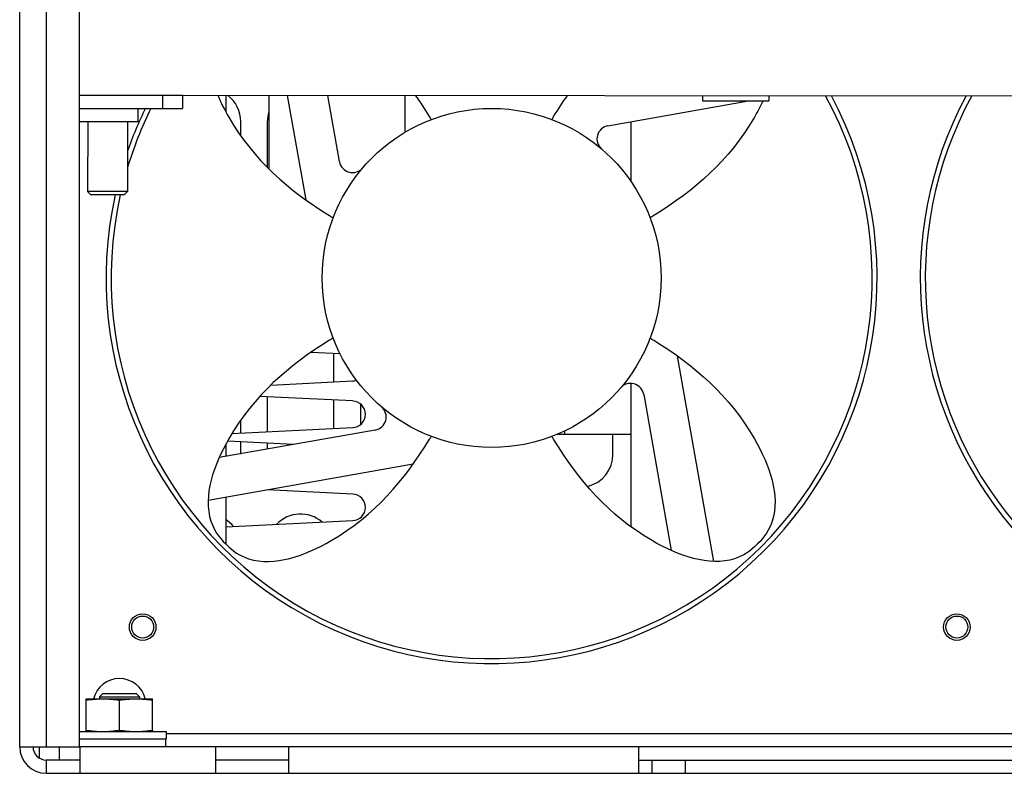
# Model space of a CAD drawing. Header units: millimetres. Extents: x 0 to 1980, y 0 to 1400.
# Tile 1 of 28: x 586 to 735, y 574 to 687. Entities that reach past the tile are written whole.
import ezdxf

# ---------------------------------------------------------------- set-up
doc = ezdxf.new("R2010")
doc.units = ezdxf.units.MM
doc.header["$LTSCALE"] = 108.9
doc.layers.get('0').update_dxf_attribs({"linetype": 'CONTINUOUS'})
for name, color, linetype in [('002_AXIS', 7, 'CONTINUOUS'), ('3_ALL_AXES', 7, 'CONTINUOUS'), ('7_ALL_FEATURES', 7, 'CONTINUOUS'), ('AXE', 7, 'CONTINUOUS'), ('CHAMFER', 7, 'CONTINUOUS')]:
    doc.layers.add(name, color=color, linetype=linetype)

msp = doc.modelspace()

# ---------------------------------------------------------------- linework, layer by layer
at = {"color": 7, "linetype": 'Continuous'}
for p, q in [((586.48, 577.62), (586.48, 884.92)), ((595.48, 577.62), (595.48, 874.42)), ((607.98, 675.62), (607.98, 673.62)), ((610.98, 675.62), (610.98, 673.62)), ((610.98, 675.61), (1331.98, 675.03)), ((617.48, 675.6), (617.48, 673.15)), ((623.98, 675.6), (623.98, 664.52)), ((626.74, 675.59), (629.51, 659.88)), ((634.59, 665.63), (632.83, 675.59)), ((644.48, 670.04), (644.48, 675.58)), ((689.21, 675.54), (689.21, 674.74)), ((699.21, 675.54), (699.21, 674.74)), ((674.98, 671.01), (696.12, 674.74)), ((689.21, 674.74), (699.21, 674.74)), ((595.48, 673.62), (610.98, 673.62)), ((604.23, 673.62), (604.23, 671.62)), ((604.23, 671.62), (595.48, 671.62)), ((678.48, 662.56), (678.48, 671.63)), ((634.69, 636.72), (630.33, 636.93)), ((690.89, 605.49), (685.44, 636.36)), ((624.27, 632.01), (636.58, 632.63)), ((678.48, 610.68), (678.48, 632.26)), ((636.58, 629.62), (622.62, 630.32)), ((680.36, 630.62), (684.5, 607.15)), ((639.97, 625.24), (616.49, 621.1)), ((618.41, 624.72), (636.58, 625.63)), ((667.34, 624.62), (678.48, 624.62)), ((668.48, 624.63), (668.48, 625.14)), ((617.48, 623.09), (617.48, 621.27)), ((627.66, 623.07), (617.72, 623.56)), ((614.84, 614.71), (645.68, 620.15)), ((636.58, 615.62), (623.65, 616.27)), ((617.48, 615.18), (617.48, 608.12)), ((617.48, 610.67), (636.58, 611.63)), ((608.48, 577.62), (608.48, 578.82)), ((586.48, 577.62), (595.48, 577.62)), ((589.48, 575.89), (589.48, 577.62)), ((592.48, 575.62), (592.48, 577.62)), ((595.58, 573.62), (595.58, 577.62)), ((1021.73, 577.62), (595.58, 577.62)), ((615.98, 573.62), (615.98, 577.62)), ((626.98, 573.62), (626.98, 577.62)), ((679.58, 577.62), (679.58, 573.62)), ((681.58, 575.62), (681.58, 573.62)), ((686.58, 575.62), (686.58, 573.62)), ((590.48, 573.62), (1352.48, 573.62))]:
    msp.add_line(p, q, dxfattribs=at)
at = {"color": 9, "linetype": 'Continuous'}
for p, q in [((590.48, 874.92), (590.48, 577.62)), ((608.58, 579.62), (772.88, 579.62)), ((590.48, 575.62), (590.48, 573.62)), ((626.98, 575.62), (615.98, 575.62))]:
    msp.add_line(p, q, dxfattribs=at)
at = {"color": 3, "linetype": 'Continuous'}
for p, q in [((595.48, 675.62), (610.98, 675.62)), ((619.73, 669.51), (619.73, 671.62)), ((623.73, 671.62), (623.73, 664.76)), ((633.73, 632.48), (633.73, 636.76)), ((623.73, 630.26), (623.73, 624.99)), ((633.73, 625.48), (633.73, 629.76)), ((637.73, 629.17), (637.73, 626.07)), ((619.73, 624.79), (619.73, 626.74)), ((675.73, 621.62), (675.73, 624.62)), ((619.73, 621.62), (619.73, 623.46)), ((623.73, 623.26), (623.73, 622.37)), ((595.58, 575.62), (590.48, 575.62)), ((679.58, 575.62), (773.48, 575.62))]:
    msp.add_line(p, q, dxfattribs=at)
at = {"color": 7, "linetype": 'Continuous'}
for centre, radius, start, end in [((657.48, 648.12), 58, 167.5577, 28.2014), ((779.98, 648.12), 58, 151.8163, 288.8624), ((657.48, 648.12), 58, 153.8899, 160.8125), ((675.33, 669.04), 2, 100, 229.5212), ((636.56, 665.98), 2, 190, 319.5212), ((636.48, 634.62), 2, 272.8553, 289.7273), ((678.39, 630.27), 2, 10, 139.5212), ((636.48, 627.62), 2, 272.8553, 87.1447), ((639.62, 627.21), 2, 280, 49.5212), ((636.48, 613.62), 2, 272.8553, 87.1447), ((601.48, 583.87), 4, 13.7955, 166.2045), ((590.48, 577.62), 4, 180, 270)]:
    msp.add_arc(centre, radius, start, end, dxfattribs=at)
at = {"color": 3, "linetype": 'Continuous'}
for centre, radius, start, end in [((614.73, 671.62), 5, 0, 52.9763), ((628.73, 671.62), 5, 162.2793, 180), ((670.73, 621.62), 5, 283.7654, 360), ((628.73, 607.62), 5, 49.0976, 136.5119), ((614.73, 607.62), 5, 38.5341, 56.5312), ((590.48, 577.62), 2, 180, 270)]:
    msp.add_arc(centre, radius, start, end, dxfattribs=at)
at = {"color": 7, "linetype": 'Continuous'}
for points, knots in [([(616.28, 675.6), (616.76, 674.47), (620.84, 666.51), (627.14, 661.13), (633.45, 657.28), (633.63, 657.16)], [0, 0, 0, 0, 0.135508, 0.974607, 1, 1, 1, 1]), ([(648.41, 671.96), (648.32, 672.1), (647.56, 673.34), (646.78, 674.55), (646.05, 675.59)], [0, 0, 0, 0, 0.116686, 1, 1, 1, 1]), ([(666.55, 671.96), (666.63, 672.1), (667.39, 673.34), (668.17, 674.54), (668.89, 675.57)], [0, 0, 0, 0, 0.117291, 1, 1, 1, 1]), ([(698.28, 674.73), (697.9, 673.9), (693.89, 666.32), (687.82, 661.13), (681.51, 657.28), (681.32, 657.16)], [0, 0, 0, 0, 0.104261, 0.973689, 1, 1, 1, 1]), ([(633.63, 639.08), (633.45, 638.97), (627.14, 635.12), (618.53, 627.77), (613.44, 613.9), (616.38, 609.15), (617.48, 608.12)], [0, 0, 0, 0, 0.016611, 0.565499, 0.894385, 1, 1, 1, 1]), ([(681.32, 639.08), (681.51, 638.97), (687.82, 635.12), (696.43, 627.77), (701.51, 613.9), (698.58, 609.15), (697.48, 608.12)], [0, 0, 0, 0, 0.016611, 0.565499, 0.894385, 1, 1, 1, 1]), ([(617.48, 608.12), (618.51, 607.02), (623.28, 604.09), (637.18, 609.23), (644.49, 617.85), (648.32, 624.15), (648.41, 624.29)], [0, 0, 0, 0, 0.106005, 0.436105, 0.98702, 1, 1, 1, 1]), ([(697.48, 608.12), (696.45, 607.02), (691.67, 604.09), (677.78, 609.23), (670.46, 617.85), (666.63, 624.15), (666.55, 624.29)], [0, 0, 0, 0, 0.106005, 0.436105, 0.98702, 1, 1, 1, 1])]:
    msp.add_open_spline(points, degree=3, knots=knots, dxfattribs=at)
at = {"layer": '002_AXIS', "color": 7, "linetype": 'Continuous'}
for centre, radius in [((604.98, 595.62), 2), ((604.98, 595.62), 1.65), ((727.48, 595.62), 2), ((727.48, 595.62), 1.65)]:
    msp.add_circle(centre, radius, dxfattribs=at)
at = {"layer": '3_ALL_AXES', "color": 7, "linetype": 'Continuous'}
for p, q in [((596.48, 580.13), (596.48, 584.82)), ((596.48, 584.82), (606.48, 584.82)), ((601.48, 580.13), (601.48, 584.62)), ((606.48, 580.13), (606.48, 584.82))]:
    msp.add_line(p, q, dxfattribs=at)
for points, knots in [([(596.48, 584.62), (596.89, 584.68), (597.72, 584.79), (598.56, 584.82), (598.98, 584.82)], [0, 0, 0, 0, 0.500419, 1, 1, 1, 1]), ([(598.98, 584.82), (599.39, 584.82), (600.23, 584.79), (601.06, 584.68), (601.48, 584.62)], [0, 0, 0, 0, 0.499581, 1, 1, 1, 1]), ([(601.48, 584.62), (601.89, 584.68), (602.72, 584.79), (603.56, 584.82), (603.98, 584.82)], [0, 0, 0, 0, 0.500419, 1, 1, 1, 1]), ([(603.98, 584.82), (604.39, 584.82), (605.23, 584.79), (606.06, 584.68), (606.48, 584.62)], [0, 0, 0, 0, 0.499581, 1, 1, 1, 1])]:
    msp.add_open_spline(points, degree=3, knots=knots, dxfattribs=at)
at = {"layer": '7_ALL_FEATURES', "color": 7, "linetype": 'Continuous'}
for p, q in [((598.48, 585.12), (598.98, 585.62)), ((598.98, 585.62), (603.98, 585.62)), ((604.48, 585.12), (603.98, 585.62)), ((598.48, 585.12), (598.48, 584.82)), ((598.48, 585.12), (604.48, 585.12)), ((604.48, 585.12), (604.48, 584.82))]:
    msp.add_line(p, q, dxfattribs=at)
at = {"layer": 'AXE', "color": 7, "linetype": 'Continuous'}
for p, q in [((595.48, 579.92), (608.58, 579.92)), ((596.48, 579.92), (596.48, 580.13)), ((606.48, 580.13), (606.48, 579.92)), ((608.58, 578.82), (608.58, 579.92)), ((595.48, 578.82), (608.58, 578.82))]:
    msp.add_line(p, q, dxfattribs=at)
msp.add_circle((657.48, 648.12), 25.5, dxfattribs=at)
for centre, start, end in [((657.48, 648.12), 167.3924, 28.6177), ((779.98, 648.12), 151.4024, 289.1233), ((657.48, 648.12), 153.5395, 163.1712)]:
    msp.add_arc(centre, 57.25, start, end, dxfattribs=at)
for points, knots in [([(596.48, 580.13), (596.89, 580.07), (597.72, 579.96), (598.56, 579.92), (598.98, 579.92)], [0, 0, 0, 0, 0.500419, 1, 1, 1, 1]), ([(598.98, 579.92), (599.39, 579.92), (600.23, 579.96), (601.06, 580.07), (601.48, 580.13)], [0, 0, 0, 0, 0.499581, 1, 1, 1, 1]), ([(601.48, 580.13), (601.89, 580.07), (602.72, 579.96), (603.56, 579.92), (603.98, 579.92)], [0, 0, 0, 0, 0.500419, 1, 1, 1, 1]), ([(603.98, 579.92), (604.39, 579.92), (605.23, 579.96), (606.06, 580.07), (606.48, 580.13)], [0, 0, 0, 0, 0.499581, 1, 1, 1, 1])]:
    msp.add_open_spline(points, degree=3, knots=knots, dxfattribs=at)
at = {"layer": 'CHAMFER', "color": 7, "linetype": 'Continuous'}
for p, q in [((596.71, 671.62), (596.7, 661.12)), ((602.71, 671.62), (602.7, 661.11)), ((597.2, 660.62), (596.7, 661.12)), ((602.7, 661.11), (596.7, 661.12)), ((602.2, 660.61), (602.7, 661.11)), ((602.2, 660.61), (597.2, 660.62))]:
    msp.add_line(p, q, dxfattribs=at)

doc.saveas('drawing.dxf')
